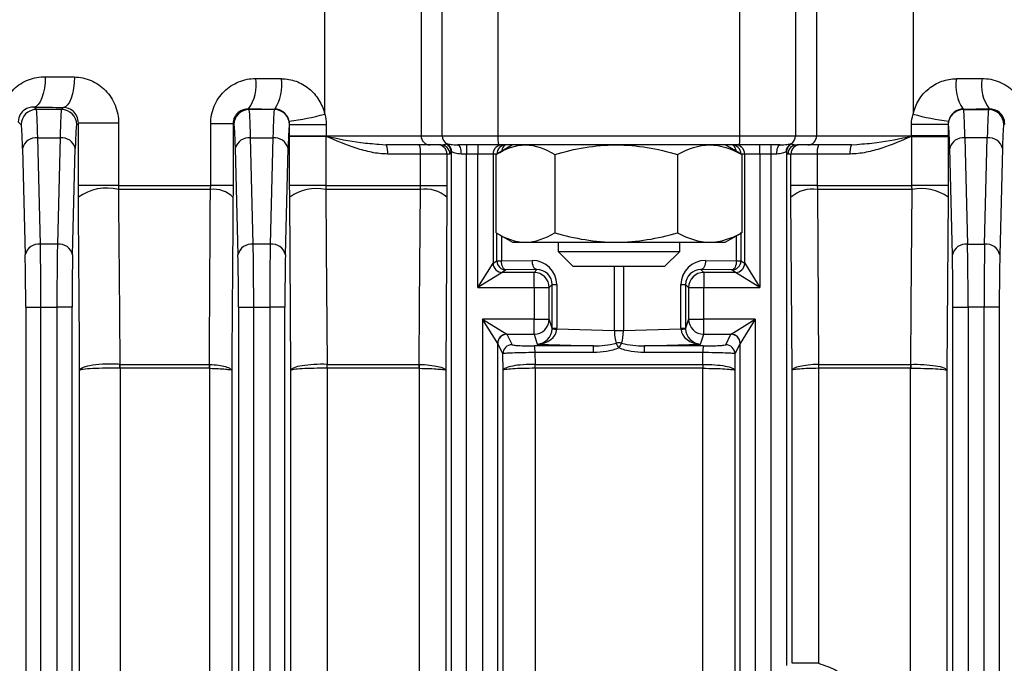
# Model space of a CAD drawing. Header units: millimetres. Extents: x -1311 to -483, y -267 to 512.
# Tile 24 of 58: x -911 to -878, y -118 to -97. Entities that reach past the tile are written whole.
import ezdxf

# ---------------------------------------------------------------- set-up
doc = ezdxf.new("R2010")
doc.units = ezdxf.units.MM

msp = doc.modelspace()

# ---------------------------------------------------------------- linework, layer by layer
at = {"color": 7, "linetype": 'Continuous', "lineweight": 25}
for p, q in [((-900.81, -100.15), (-900.81, -95.162)), ((-897.637, -95.162), (-897.637, -100.862)), ((-896.946, -100.862), (-896.946, -95.162)), ((-895.112, -95.162), (-895.112, -100.862)), ((-887.15, -100.862), (-887.15, -95.162)), ((-885.317, -95.162), (-885.317, -100.862)), ((-884.625, -100.862), (-884.625, -95.162)), ((-881.453, -95.162), (-881.453, -100.15)), ((-910.295, -99.999), (-910.374, -99.92)), ((-909.468, -99.999), (-910.295, -99.999)), ((-909.399, -99.93), (-909.468, -99.999)), ((-903.295, -99.999), (-903.315, -99.979)), ((-902.468, -99.999), (-903.295, -99.999)), ((-902.453, -99.985), (-902.468, -99.999)), ((-879.809, -99.985), (-879.795, -99.999)), ((-879.795, -99.999), (-878.968, -99.999)), ((-878.968, -99.999), (-878.948, -99.979)), ((-910.89, -100.403), (-910.795, -100.499)), ((-908.968, -100.499), (-908.913, -100.444)), ((-908.913, -102.497), (-908.913, -100.444)), ((-907.588, -100.444), (-908.913, -100.444)), ((-907.588, -100.444), (-907.588, -102.497)), ((-903.825, -100.469), (-904.558, -100.469)), ((-904.558, -102.497), (-904.558, -100.469)), ((-903.825, -100.469), (-903.825, -102.497)), ((-903.825, -100.469), (-903.795, -100.499)), ((-901.968, -100.499), (-901.962, -100.493)), ((-901.962, -100.862), (-901.962, -100.493)), ((-901.962, -100.493), (-900.757, -100.493)), ((-900.757, -100.493), (-900.757, -100.862)), ((-881.505, -100.862), (-881.505, -100.493)), ((-880.301, -100.493), (-881.505, -100.493)), ((-880.301, -100.493), (-880.301, -100.862)), ((-880.295, -100.499), (-880.301, -100.493)), ((-878.438, -100.469), (-878.468, -100.499)), ((-910.162, -104.43), (-910.249, -100.933)), ((-910.249, -100.933), (-909.514, -100.933)), ((-909.514, -100.933), (-909.6, -104.43)), ((-903.162, -104.43), (-903.249, -100.933)), ((-903.249, -100.933), (-902.514, -100.933)), ((-902.514, -100.933), (-902.6, -104.43)), ((-901.962, -100.862), (-900.757, -100.862)), ((-901.962, -102.497), (-901.962, -100.89)), ((-900.771, -100.881), (-900.771, -102.497)), ((-900.757, -100.862), (-897.637, -100.862)), ((-897.637, -100.862), (-896.946, -100.862)), ((-896.946, -100.862), (-895.112, -100.862)), ((-895.112, -100.862), (-887.15, -100.862)), ((-887.15, -100.862), (-885.317, -100.862)), ((-885.317, -100.862), (-884.625, -100.862)), ((-884.625, -100.862), (-881.505, -100.862)), ((-880.301, -100.862), (-881.505, -100.862)), ((-881.491, -102.497), (-881.491, -100.881)), ((-880.301, -100.89), (-880.301, -102.497)), ((-879.749, -100.933), (-879.662, -104.43)), ((-879.014, -100.933), (-879.749, -100.933)), ((-879.1, -104.43), (-879.014, -100.933)), ((-910.749, -101.277), (-910.662, -104.775)), ((-909.101, -104.775), (-909.014, -101.277)), ((-903.749, -101.277), (-903.662, -104.775)), ((-902.101, -104.775), (-902.014, -101.277)), ((-899.025, -101.139), (-898.783, -101.162)), ((-897.342, -101.162), (-898.783, -101.162)), ((-896.991, -101.162), (-897.342, -101.162)), ((-895.092, -101.162), (-896.432, -101.162)), ((-896.144, -101.162), (-896.144, -101.462)), ((-895.768, -101.162), (-895.768, -101.462)), ((-894.631, -101.162), (-895.171, -101.474)), ((-887.171, -101.162), (-895.092, -101.162)), ((-887.091, -101.474), (-887.631, -101.162)), ((-885.83, -101.162), (-887.171, -101.162)), ((-886.494, -101.462), (-886.494, -101.162)), ((-886.118, -101.462), (-886.118, -101.162)), ((-884.921, -101.162), (-885.272, -101.162)), ((-883.479, -101.162), (-884.921, -101.162)), ((-883.479, -101.162), (-883.299, -101.145)), ((-880.162, -104.775), (-880.249, -101.277)), ((-878.514, -101.277), (-878.601, -104.775)), ((-897.658, -101.462), (-898.738, -101.462)), ((-896.787, -101.462), (-897.658, -101.462)), ((-897.658, -102.497), (-897.658, -101.462)), ((-896.787, -101.462), (-896.787, -102.497)), ((-896.691, -101.462), (-896.787, -101.462)), ((-896.644, -101.401), (-896.644, -210.924)), ((-896.144, -101.462), (-896.324, -101.462)), ((-895.768, -101.462), (-896.144, -101.462)), ((-896.144, -210.862), (-896.144, -101.462)), ((-895.269, -101.462), (-895.768, -101.462)), ((-895.768, -105.854), (-895.768, -101.462)), ((-895.269, -101.462), (-895.269, -105.054)), ((-895.151, -101.462), (-895.269, -101.462)), ((-895.171, -104.05), (-895.171, -101.475)), ((-893.242, -101.475), (-893.242, -104.05)), ((-889.202, -101.475), (-889.202, -104.05)), ((-887.091, -101.475), (-887.147, -101.457)), ((-886.994, -101.462), (-887.112, -101.462)), ((-887.091, -101.475), (-887.091, -104.05)), ((-886.494, -101.462), (-886.994, -101.462)), ((-886.994, -105.054), (-886.994, -101.462)), ((-886.118, -101.462), (-886.494, -101.462)), ((-886.494, -101.462), (-886.494, -105.854)), ((-885.938, -101.462), (-886.118, -101.462)), ((-886.118, -118.48), (-886.118, -101.462)), ((-885.619, -101.401), (-885.619, -118.279)), ((-885.475, -101.462), (-885.572, -101.462)), ((-885.475, -102.497), (-885.475, -101.462)), ((-884.605, -101.462), (-885.475, -101.462)), ((-884.605, -101.462), (-884.605, -102.497)), ((-883.524, -101.462), (-884.605, -101.462)), ((-907.588, -102.497), (-908.913, -102.497)), ((-904.569, -102.626), (-907.597, -102.626)), ((-907.588, -102.497), (-904.558, -102.497)), ((-903.825, -102.497), (-904.558, -102.497)), ((-900.771, -102.497), (-901.962, -102.497)), ((-897.663, -102.626), (-900.776, -102.626)), ((-900.771, -102.497), (-897.658, -102.497)), ((-897.658, -102.497), (-896.787, -102.497)), ((-884.605, -102.497), (-885.475, -102.497)), ((-884.605, -102.497), (-881.491, -102.497)), ((-881.486, -102.626), (-884.599, -102.626)), ((-880.301, -102.497), (-881.491, -102.497)), ((-901.92, -108.572), (-901.96, -102.885)), ((-896.789, -102.885), (-896.829, -108.572)), ((-885.434, -108.572), (-885.474, -102.885)), ((-880.302, -102.885), (-880.343, -108.572)), ((-895.171, -104.051), (-894.631, -104.362)), ((-895.147, -104.973), (-895.147, -104.065)), ((-894.997, -104.151), (-894.997, -104.973)), ((-887.631, -104.362), (-887.091, -104.051)), ((-887.266, -104.973), (-887.266, -104.151)), ((-887.091, -104.05), (-887.147, -104.068)), ((-887.116, -104.065), (-887.116, -104.973)), ((-909.6, -104.43), (-910.162, -104.43)), ((-902.6, -104.43), (-903.162, -104.43)), ((-894.631, -104.362), (-894.207, -104.362)), ((-894.207, -104.362), (-891.222, -104.362)), ((-893.131, -104.362), (-893.131, -104.662)), ((-891.222, -104.362), (-888.147, -104.362)), ((-889.131, -104.662), (-889.131, -104.362)), ((-888.147, -104.362), (-887.631, -104.362)), ((-879.662, -104.43), (-879.1, -104.43)), ((-893.131, -104.662), (-892.631, -105.162)), ((-893.131, -104.662), (-889.131, -104.662)), ((-889.631, -105.162), (-889.131, -104.662)), ((-895.768, -105.854), (-895.269, -105.054)), ((-895.268, -105.054), (-895.147, -104.973)), ((-895.147, -104.973), (-894.997, -104.973)), ((-894.997, -104.973), (-893.981, -104.963)), ((-893.831, -105.263), (-894.847, -105.273)), ((-893.831, -105.263), (-893.923, -105.354)), ((-889.631, -105.162), (-892.631, -105.162)), ((-891.281, -107.279), (-891.281, -105.162)), ((-890.981, -105.162), (-890.981, -107.279)), ((-888.34, -105.354), (-888.431, -105.263)), ((-887.416, -105.273), (-888.431, -105.263)), ((-888.281, -104.963), (-887.266, -104.973)), ((-887.266, -104.973), (-887.116, -104.973)), ((-887.116, -104.973), (-886.994, -105.054)), ((-886.994, -105.054), (-886.494, -105.854)), ((-894.969, -105.354), (-895.768, -105.854)), ((-894.847, -105.273), (-894.969, -105.354)), ((-893.923, -105.354), (-894.969, -105.354)), ((-893.923, -105.854), (-893.923, -105.354)), ((-888.34, -105.354), (-888.34, -105.854)), ((-887.294, -105.354), (-888.34, -105.354)), ((-887.294, -105.354), (-887.416, -105.273)), ((-886.494, -105.854), (-887.294, -105.354)), ((-895.768, -105.854), (-893.923, -105.854)), ((-893.923, -105.854), (-893.923, -106.888)), ((-893.923, -105.854), (-893.423, -105.854)), ((-893.423, -105.854), (-893.323, -105.754)), ((-893.423, -106.888), (-893.423, -105.854)), ((-893.323, -107.186), (-893.323, -105.754)), ((-893.323, -105.754), (-893.173, -105.754)), ((-893.173, -105.754), (-893.173, -107.186)), ((-889.089, -107.186), (-889.089, -105.754)), ((-889.089, -105.754), (-888.939, -105.754)), ((-888.939, -105.754), (-888.84, -105.854)), ((-888.939, -105.754), (-888.939, -107.186)), ((-888.84, -105.854), (-888.34, -105.854)), ((-888.84, -105.854), (-888.84, -106.888)), ((-888.34, -106.888), (-888.34, -105.854)), ((-888.34, -105.854), (-886.494, -105.854)), ((-910.644, -106.495), (-910.644, -205.829)), ((-910.644, -106.495), (-910.144, -106.495)), ((-910.144, -205.829), (-910.144, -106.495)), ((-910.144, -106.495), (-909.618, -106.495)), ((-909.618, -106.495), (-909.618, -205.829)), ((-909.119, -106.495), (-909.618, -106.495)), ((-909.119, -205.829), (-909.119, -106.495)), ((-903.644, -106.495), (-903.644, -205.829)), ((-903.644, -106.495), (-903.144, -106.495)), ((-903.144, -205.829), (-903.144, -106.495)), ((-903.144, -106.495), (-902.618, -106.495)), ((-902.618, -106.495), (-902.618, -205.829)), ((-902.119, -106.495), (-902.618, -106.495)), ((-902.119, -205.829), (-902.119, -106.495)), ((-880.144, -205.829), (-880.144, -106.495)), ((-880.144, -106.495), (-879.644, -106.495)), ((-879.644, -106.495), (-879.644, -205.829)), ((-879.118, -106.495), (-879.644, -106.495)), ((-879.118, -205.829), (-879.118, -106.495)), ((-878.619, -106.495), (-879.118, -106.495)), ((-878.619, -106.495), (-878.619, -205.829)), ((-893.923, -106.888), (-895.618, -106.888)), ((-895.618, -106.888), (-895.618, -205.437)), ((-895.119, -107.687), (-895.618, -106.888)), ((-895.618, -106.888), (-894.82, -107.387)), ((-893.923, -106.888), (-893.423, -106.888)), ((-893.923, -107.387), (-893.923, -106.888)), ((-893.323, -107.186), (-893.423, -106.888)), ((-893.323, -107.186), (-893.173, -107.186)), ((-889.089, -107.186), (-888.939, -107.186)), ((-888.84, -106.888), (-888.939, -107.186)), ((-888.84, -106.888), (-888.34, -106.888)), ((-886.644, -106.888), (-888.34, -106.888)), ((-888.34, -107.387), (-888.34, -106.888)), ((-887.443, -107.387), (-886.644, -106.888)), ((-886.644, -106.888), (-887.144, -107.687)), ((-886.644, -106.888), (-886.644, -118.589)), ((-894.82, -107.387), (-893.923, -107.387)), ((-894.819, -107.388), (-894.647, -107.732)), ((-893.923, -107.387), (-893.815, -107.709)), ((-891.281, -107.279), (-893.174, -107.222)), ((-890.981, -107.279), (-891.281, -107.279)), ((-889.088, -107.222), (-890.981, -107.279)), ((-888.447, -107.709), (-888.34, -107.387)), ((-888.34, -107.387), (-887.443, -107.387)), ((-887.615, -107.732), (-887.444, -107.388)), ((-895.119, -204.637), (-895.119, -107.688)), ((-894.947, -108.031), (-895.119, -107.688)), ((-893.815, -107.709), (-891.969, -107.765)), ((-890.294, -107.765), (-888.447, -107.709)), ((-887.144, -107.688), (-887.316, -108.031)), ((-887.144, -119.033), (-887.144, -107.688)), ((-894.943, -108.572), (-894.947, -108.031)), ((-893.892, -107.991), (-893.889, -108.377)), ((-888.374, -108.377), (-888.371, -107.991)), ((-887.316, -108.031), (-887.319, -108.572)), ((-907.541, -108.377), (-904.602, -108.377)), ((-900.728, -108.377), (-897.7, -108.377)), ((-893.889, -108.377), (-893.888, -108.377)), ((-893.888, -108.377), (-888.374, -108.377)), ((-888.374, -108.377), (-888.374, -108.377)), ((-884.563, -108.377), (-881.535, -108.377)), ((-908.87, -203.753), (-908.87, -108.572)), ((-907.535, -108.506), (-907.535, -203.819)), ((-904.597, -108.506), (-907.535, -108.506)), ((-904.592, -203.818), (-904.592, -108.506)), ((-903.868, -108.572), (-903.868, -203.753)), ((-901.92, -203.753), (-901.92, -108.572)), ((-900.724, -108.506), (-900.724, -203.819)), ((-897.697, -108.506), (-900.724, -108.506)), ((-897.695, -203.819), (-897.695, -108.506)), ((-896.829, -108.572), (-896.829, -203.753)), ((-894.943, -203.753), (-894.943, -108.572)), ((-893.887, -108.506), (-893.887, -203.819)), ((-888.375, -108.506), (-893.887, -108.506)), ((-888.375, -119.026), (-888.375, -108.506)), ((-887.319, -108.572), (-887.319, -119.026)), ((-885.434, -118.203), (-885.434, -108.572)), ((-884.568, -108.506), (-884.568, -118.203)), ((-881.538, -108.506), (-884.565, -108.506)), ((-881.538, -203.819), (-881.538, -108.506)), ((-880.343, -108.572), (-880.343, -203.753)), ((-884.568, -118.203), (-885.434, -118.203))]:
    msp.add_line(p, q, dxfattribs=at)
at = {"color": 7, "linetype": 'Continuous', "lineweight": 25, "flags": 128}
for points in [[(-910, -98.92), (-910.009, -99.112), (-910.031, -99.297), (-910.066, -99.468), (-910.113, -99.619), (-910.169, -99.743), (-910.233, -99.837), (-910.302, -99.897), (-910.374, -99.92)], [(-909.044, -98.93), (-909.052, -99.122), (-909.074, -99.307), (-909.107, -99.478), (-909.151, -99.629), (-909.204, -99.753), (-909.265, -99.847), (-909.331, -99.907), (-909.399, -99.93)], [(-896.432, -101.162), (-896.411, -101.168), (-896.391, -101.185), (-896.372, -101.213), (-896.356, -101.25), (-896.343, -101.296), (-896.333, -101.348), (-896.326, -101.404), (-896.324, -101.462)], [(-894.847, -101.162), (-894.876, -101.168), (-894.904, -101.185), (-894.93, -101.213), (-894.953, -101.25), (-894.972, -101.296), (-894.986, -101.348), (-894.99, -101.369)], [(-887.273, -101.369), (-887.277, -101.348), (-887.291, -101.296), (-887.31, -101.25), (-887.332, -101.213), (-887.358, -101.185), (-887.386, -101.168), (-887.416, -101.162)], [(-885.938, -101.462), (-885.936, -101.404), (-885.93, -101.348), (-885.92, -101.296), (-885.907, -101.25), (-885.89, -101.213), (-885.872, -101.185), (-885.851, -101.168), (-885.83, -101.162)], [(-900.776, -102.626), (-900.761, -104.556), (-900.73, -108.377)], [(-897.7, -108.377), (-897.687, -106.447), (-897.663, -102.626)], [(-884.599, -102.626), (-884.587, -104.556), (-884.563, -108.377)], [(-881.532, -108.377), (-881.517, -106.447), (-881.486, -102.626)], [(-894.847, -105.273), (-894.876, -105.266), (-894.904, -105.249), (-894.93, -105.221), (-894.952, -105.183), (-894.971, -105.138), (-894.985, -105.087), (-894.994, -105.031), (-894.997, -104.973)], [(-893.831, -105.263), (-893.86, -105.256), (-893.888, -105.238), (-893.914, -105.21), (-893.937, -105.173), (-893.955, -105.128), (-893.969, -105.076), (-893.978, -105.021), (-893.981, -104.963)], [(-888.281, -104.963), (-888.285, -105.021), (-888.293, -105.076), (-888.307, -105.128), (-888.326, -105.173), (-888.349, -105.21), (-888.374, -105.238), (-888.402, -105.256), (-888.431, -105.263)], [(-887.266, -104.973), (-887.269, -105.031), (-887.278, -105.087), (-887.292, -105.138), (-887.31, -105.183), (-887.333, -105.221), (-887.359, -105.249), (-887.387, -105.266), (-887.416, -105.273)]]:
    msp.add_lwpolyline(points, dxfattribs=at)
at = {"color": 7, "linetype": 'Continuous', "lineweight": 25}
for centre, radius, start, end in [((-904.379, -99.2), 1.32, 323.7808, 9.5913), ((-903.608, -99.207), 1.392, 326.0215, 9.1722), ((-878.655, -99.207), 1.392, 170.8278, 213.9785), ((-877.884, -99.2), 1.32, 170.4087, 216.2192), ((-910.295, -100.499), 0.5, 90.046, 179.954), ((-909.468, -100.499), 0.5, 0.046, 89.954), ((-903.295, -100.499), 0.5, 90.046, 179.954), ((-902.468, -100.499), 0.5, 0.046, 89.954), ((-879.795, -100.499), 0.5, 90.046, 179.954), ((-878.968, -100.499), 0.5, 0.046, 89.954), ((-902.841, -92.862), 7.566, 276.5774, 285.5752), ((-879.421, -92.862), 7.566, 254.4248, 263.4226), ((-910.307, -101.385), 0.455, 82.7582, 166.3437), ((-909.456, -101.385), 0.455, 13.6563, 97.2418), ((-903.307, -101.385), 0.455, 82.7582, 166.3437), ((-902.456, -101.385), 0.455, 13.6563, 97.2418), ((-902.342, -100.877), 1.571, 359.8546, 0.1923), ((-902.319, -100.246), 1.683, 337.7435, 338.1216), ((-897.34, -100.865), 0.298, 179.5648, 269.5581), ((-896.645, -100.863), 0.3, 179.813, 242.7041), ((-893.995, -100.937), 1.12, 176.1779, 191.6082), ((-888.268, -100.937), 1.12, 348.3918, 3.8221), ((-885.617, -100.863), 0.3, 297.2959, 0.187), ((-884.923, -100.865), 0.298, 270.4419, 0.4352), ((-879.944, -100.246), 1.683, 201.8784, 202.2565), ((-879.92, -100.877), 1.571, 179.8077, 180.1454), ((-879.807, -101.385), 0.455, 82.7582, 166.3437), ((-878.956, -101.385), 0.455, 13.6563, 97.2418), ((-899.27, -101.389), 0.537, 352.1523, 24.9799), ((-898.267, -101.389), 0.614, 353.0999, 21.6278), ((-897.087, -101.462), 0.3, 359.9902, 89.9902), ((-896.991, -101.462), 0.3, 359.9902, 89.9902), ((-896.944, -101.402), 0.3, 0.158, 64.2945), ((-896.923, -101.392), 0.297, 358.7465, 61.8552), ((-894.969, -101.462), 0.3, 90.0098, 180.0098), ((-894.847, -101.462), 0.3, 90.0098, 180.0098), ((-887.416, -101.462), 0.3, 359.9902, 89.9902), ((-887.294, -101.462), 0.3, 359.9902, 89.9902), ((-885.34, -101.392), 0.297, 118.1448, 181.2535), ((-885.319, -101.402), 0.3, 115.7055, 179.842), ((-885.272, -101.462), 0.3, 90.0098, 180.0098), ((-885.175, -101.462), 0.3, 90.0098, 180.0098), ((-883.995, -101.389), 0.614, 158.3722, 186.9001), ((-882.993, -101.389), 0.537, 155.0201, 187.8477), ((-907.976, -104.168), 1.588, 76.1827, 126.0915), ((-904.459, -103.506), 0.887, 44.472, 97.0958), ((-901.083, -104.059), 1.466, 77.903, 126.7544), ((-897.501, -103.684), 1.07, 48.2939, 98.7388), ((-884.762, -103.684), 1.07, 81.2612, 131.7061), ((-881.179, -104.059), 1.466, 53.2456, 102.097), ((-910.22, -104.882), 0.455, 82.7582, 166.3437), ((-909.543, -104.882), 0.455, 13.6563, 97.2418), ((-903.22, -104.882), 0.455, 82.7582, 166.3437), ((-902.543, -104.882), 0.455, 13.6563, 97.2418), ((-879.72, -104.882), 0.455, 82.7582, 166.3437), ((-879.043, -104.882), 0.455, 13.6563, 97.2418), ((-894.969, -105.054), 0.3, 180.046, 269.954), ((-894.968, -105.054), 0.3, 180.0252, 269.9639), ((-894.847, -104.973), 0.3, 180.0252, 269.9639), ((-887.416, -104.973), 0.3, 270.0361, 359.9748), ((-887.294, -105.054), 0.3, 270.046, 359.954), ((-887.294, -105.054), 0.3, 270.0361, 359.9748), ((-893.923, -105.854), 0.5, 0.0204, 89.9796), ((-888.34, -105.854), 0.5, 90.0204, 179.9796), ((-893.923, -106.887), 0.5, 270.0264, 359.9038), ((-893.145, -106.04), 1.182, 261.276, 268.5622), ((-889.118, -106.04), 1.182, 271.4378, 278.724), ((-888.34, -106.887), 0.5, 180.0962, 269.9736), ((-894.819, -107.688), 0.301, 90.1836, 179.8164), ((-894.818, -107.689), 0.3, 90.0624, 179.8786), ((-887.444, -107.689), 0.3, 0.1214, 89.9376), ((-887.444, -107.688), 0.301, 0.1836, 89.8164), ((-894.647, -108.032), 0.3, 90.0624, 179.8786), ((-894.911, -107.954), 1.02, 357.9391, 10.466), ((-895.302, -107.95), 3.338, 359.3639, 3.1748), ((-891.131, -108.028), 0.363, 76.0034, 103.9966), ((-892.407, -108.442), 1.413, 25.491, 32.8036), ((-889.856, -108.442), 1.413, 147.1964, 154.509), ((-886.961, -107.95), 3.338, 176.8252, 180.6361), ((-887.352, -107.954), 1.02, 169.534, 182.0609), ((-887.616, -108.032), 0.3, 0.1214, 89.9376), ((-909.034, -108.447), 1.49, 357.7192, 2.6955), ((-908.986, -108.505), 1.451, 359.9692, 5.0856), ((-906.363, -108.505), 1.766, 359.9737, 4.1768), ((-906.351, -108.435), 1.76, 357.6934, 1.8933), ((-903.276, -108.45), 2.546, 358.7441, 1.6565), ((-903.2, -108.505), 2.476, 359.9805, 2.9769), ((-901.312, -108.505), 3.615, 359.9863, 2.0381), ((-901.307, -108.429), 3.613, 358.7748, 0.8254), ((-902.653, -108.472), 8.765, 359.7746, 0.6205), ((-902.495, -108.505), 8.607, 359.9942, 0.8556), ((-879.768, -108.505), 8.607, 179.1444, 180.0058), ((-879.61, -108.472), 8.765, 179.3795, 180.2254), ((-880.956, -108.429), 3.613, 179.1746, 181.2252), ((-880.951, -108.505), 3.615, 177.9619, 180.0137), ((-879.063, -108.505), 2.476, 177.0231, 180.0195), ((-878.987, -108.45), 2.546, 178.3435, 181.2559)]:
    msp.add_arc(centre, radius, start, end, dxfattribs=at)
for centre, major_axis, ratio, start_param, end_param in [((-891.131, -97.669), (50.5, 0), 0.026704, 4.329457, 4.349788), ((-891.131, -97.669), (50.5, 0), 0.026704, 4.473559, 4.490731), ((-891.131, -97.669), (50.5, 0), 0.026704, 4.934047, 4.951219), ((-891.131, -98.669), (51.5, 0), 0.026186, 4.329457, 4.349788), ((-910.297, -102.998), (0, 3), 0.021822, 5.471607, 6.257005), ((-909.466, -102.998), (0, 3), 0.021822, 0.02618, 0.811578), ((-891.131, -98.669), (51.5, 0), 0.026186, 4.473559, 4.490731), ((-903.297, -102.998), (0, 3), 0.021822, 5.471607, 6.257005), ((-902.466, -102.998), (0, 3), 0.021822, 0.02618, 0.811578), ((-891.131, -98.669), (51.5, 0), 0.026186, 4.934047, 4.951219), ((-879.797, -102.998), (0, 3), 0.021822, 5.471607, 6.257005), ((-878.966, -102.998), (0, 3), 0.021822, 0.02618, 0.811578), ((-910.796, -102.998), (0, 2.5), 0.026186, 5.471607, 6.257005), ((-908.966, -102.998), (0, 2.5), 0.026186, 0.02618, 0.811578), ((-903.796, -102.998), (0, 2.5), 0.026186, 5.471607, 6.257005), ((-901.966, -102.998), (0, 2.5), 0.026186, 0.02618, 0.811578), ((-880.296, -102.998), (0, 2.5), 0.026186, 5.471607, 6.257005), ((-878.466, -102.998), (0, 2.5), 0.026186, 0.02618, 0.811578), ((-896.991, -100.862), (0.402, 0), 0.746822, 4.712389, 5.168429), ((-885.272, -100.862), (0.402, 0), 0.746822, 4.256349, 4.712389), ((-896.691, -100.862), (0, 0.6), 0.177099, 3.141593, 3.597633), ((-885.572, -100.862), (0, 0.6), 0.177099, 2.685553, 3.141593), ((-910.21, -106.495), (0, 3), 0.021822, 4.712389, 5.471607), ((-909.553, -106.495), (0, 3), 0.021822, 0.811578, 1.570796), ((-903.21, -106.495), (0, 3), 0.021822, 4.712389, 5.471607), ((-902.553, -106.495), (0, 3), 0.021822, 0.811578, 1.570796), ((-879.71, -106.495), (0, 3), 0.021822, 4.712389, 5.471607), ((-879.053, -106.495), (0, 3), 0.021822, 0.811578, 1.570796), ((-910.71, -106.495), (0, 2.5), 0.026186, 4.712389, 5.471607), ((-909.053, -106.495), (0, 2.5), 0.026186, 0.811578, 1.570796), ((-903.71, -106.495), (0, 2.5), 0.026186, 4.712389, 5.471607), ((-902.053, -106.495), (0, 2.5), 0.026186, 0.811578, 1.570796), ((-880.21, -106.495), (0, 2.5), 0.026186, 4.712389, 5.471607), ((-878.553, -106.495), (0, 2.5), 0.026186, 0.811578, 1.570796), ((-895.268, -105.854), (0, 0.8), 0.026186, 0.017453, 0.02618), ((-893.982, -105.763), (0.745, 0.317), 0.985565, 5.885726, 7.456218), ((-893.832, -105.763), (0.468, 0.202), 0.97695, 5.884526, 7.455018), ((-888.281, -105.763), (0.745, -0.317), 0.985565, 1.96856, 3.539052), ((-888.431, -105.763), (0.468, -0.202), 0.97695, 1.96976, 3.540252), ((-886.995, -105.854), (0, 0.8), 0.026186, 6.257005, 6.265732), ((-894.968, -105.854), (0, 0.5), 0.041897, 0.017453, 0.02618), ((-887.294, -105.854), (0, 0.5), 0.041897, 6.257005, 6.265732), ((-893.815, -107.21), (0.298, 0.412), 0.95044, 3.792735, 5.318192), ((-893.832, -107.161), (0.407, -0.321), 0.949144, 0.598069, 0.642496), ((-893.982, -107.161), (0.649, -0.498), 0.96798, 0.594489, 0.638915), ((-888.281, -107.161), (0.649, 0.498), 0.96798, 2.502677, 2.547104), ((-888.431, -107.161), (0.407, 0.321), 0.949144, 2.499097, 2.543523), ((-888.447, -107.21), (-0.298, 0.412), 0.95044, 0.964994, 2.49045), ((-895.618, -107.389), (0.8, 0), 0.052408, 0.02618, 0.05236), ((-893.815, -107.21), (0.641, 0.027), 0.777384, 4.679287, 6.204744), ((-891.131, -107.291), (-0.011, 0.501), 0.299127, 1.539767, 2.440671), ((-891.131, -107.291), (0.011, 0.501), 0.299127, 3.842514, 4.743419), ((-888.447, -107.21), (0.641, -0.027), 0.777384, 3.220034, 4.745491), ((-886.644, -107.389), (0.8, 0), 0.052408, 3.089233, 3.115413), ((-895.618, -107.689), (0.5, 0), 0.083852, 0.02618, 0.05236), ((-891.131, -110.315), (48.648, 0), 0.052413, 1.588008, 1.627901), ((-891.131, -110.315), (48.648, 0), 0.052413, 1.513692, 1.553585), ((-886.644, -107.689), (0.5, 0), 0.083852, 3.089233, 3.115413)]:
    msp.add_ellipse(centre, major_axis=major_axis, ratio=ratio, start_param=start_param, end_param=end_param, dxfattribs=at)
for points, knots in [([(-911.487, -100.403), (-911.487, -100.198), (-911.445, -99.996), (-911.327, -99.72), (-911.278, -99.632), (-911.166, -99.471), (-911.103, -99.397), (-910.892, -99.194), (-910.73, -99.091), (-910.375, -98.952), (-910.19, -98.918), (-910, -98.92)], [0, 0, 0, 0, 0.25, 0.25, 0.375, 0.375, 0.5, 0.5, 0.75, 0.75, 1, 1, 1, 1]), ([(-909.044, -98.93), (-908.855, -98.932), (-908.668, -98.972), (-908.321, -99.121), (-908.158, -99.232), (-907.888, -99.509), (-907.777, -99.676), (-907.665, -99.952), (-907.636, -100.049), (-907.597, -100.244), (-907.588, -100.343), (-907.588, -100.444)], [0, 0, 0, 0, 0.25, 0.25, 0.5, 0.5, 0.75, 0.75, 0.875, 0.875, 1, 1, 1, 1]), ([(-904.558, -100.469), (-904.558, -100.269), (-904.518, -100.071), (-904.406, -99.8), (-904.359, -99.712), (-904.25, -99.55), (-904.188, -99.475), (-904.051, -99.338), (-903.975, -99.276), (-903.814, -99.17), (-903.729, -99.125), (-903.462, -99.015), (-903.272, -98.978), (-903.078, -98.98)], [0, 0, 0, 0, 0.25, 0.25, 0.375, 0.375, 0.5, 0.5, 0.625, 0.625, 0.75, 0.75, 1, 1, 1, 1]), ([(-902.234, -98.985), (-902.069, -98.986), (-901.905, -99.016), (-901.597, -99.128), (-901.452, -99.211), (-901.197, -99.42), (-901.086, -99.548), (-900.911, -99.83), (-900.847, -99.988), (-900.81, -100.15)], [0, 0, 0, 0, 0.25, 0.25, 0.5, 0.5, 0.75, 0.75, 1, 1, 1, 1]), ([(-881.453, -100.15), (-881.378, -99.822), (-881.196, -99.526), (-880.809, -99.209), (-880.666, -99.128), (-880.355, -99.015), (-880.194, -98.986), (-880.029, -98.985)], [0, 0, 0, 0, 0.5, 0.5, 0.75, 0.75, 1, 1, 1, 1]), ([(-879.185, -98.98), (-878.991, -98.978), (-878.799, -99.016), (-878.444, -99.162), (-878.279, -99.271), (-878.005, -99.544), (-877.894, -99.71), (-877.781, -99.983), (-877.752, -100.078), (-877.714, -100.271), (-877.704, -100.369), (-877.704, -100.469)], [0, 0, 0, 0, 0.25, 0.25, 0.5, 0.5, 0.75, 0.75, 0.875, 0.875, 1, 1, 1, 1]), ([(-910.374, -99.92), (-910.484, -99.916), (-910.594, -99.944), (-910.743, -100.052), (-910.789, -100.099), (-910.864, -100.229), (-910.891, -100.314), (-910.89, -100.403)], [0, 0, 0, 0, 0.5, 0.5, 0.75, 0.75, 1, 1, 1, 1]), ([(-908.913, -100.444), (-908.913, -100.362), (-908.933, -100.284), (-908.996, -100.153), (-909.038, -100.099), (-909.179, -99.973), (-909.29, -99.933), (-909.399, -99.93)], [0, 0, 0, 0, 0.25, 0.25, 0.5, 0.5, 1, 1, 1, 1]), ([(-903.315, -99.979), (-903.434, -99.977), (-903.552, -100.014), (-903.7, -100.138), (-903.743, -100.19), (-903.806, -100.318), (-903.825, -100.393), (-903.825, -100.469)], [0, 0, 0, 0, 0.5, 0.5, 0.75, 0.75, 1, 1, 1, 1]), ([(-901.975, -100.378), (-902.002, -100.261), (-902.07, -100.158), (-902.244, -100.022), (-902.349, -99.986), (-902.453, -99.985)], [0, 0, 0, 0, 0.5, 0.5, 1, 1, 1, 1]), ([(-879.809, -99.985), (-879.914, -99.986), (-880.018, -100.022), (-880.192, -100.158), (-880.261, -100.26), (-880.288, -100.378)], [0, 0, 0, 0, 0.5, 0.5, 1, 1, 1, 1]), ([(-878.438, -100.469), (-878.438, -100.393), (-878.456, -100.318), (-878.519, -100.191), (-878.563, -100.138), (-878.709, -100.015), (-878.829, -99.977), (-878.948, -99.979)], [0, 0, 0, 0, 0.25, 0.25, 0.5, 0.5, 1, 1, 1, 1]), ([(-900.771, -100.872), (-900.915, -100.871), (-901.062, -100.871), (-901.342, -100.873), (-901.476, -100.875), (-901.7, -100.879), (-901.794, -100.881), (-901.923, -100.885), (-901.958, -100.888), (-901.962, -100.89)], [0, 0, 0, 0, 0.25, 0.25, 0.5, 0.5, 0.75, 0.75, 1, 1, 1, 1]), ([(-900.771, -100.881), (-900.915, -100.881), (-901.062, -100.881), (-901.342, -100.881), (-901.476, -100.882), (-901.7, -100.884), (-901.794, -100.885), (-901.923, -100.887), (-901.958, -100.888), (-901.962, -100.89)], [0, 0, 0, 0, 0.25, 0.25, 0.5, 0.5, 0.75, 0.75, 1, 1, 1, 1]), ([(-898.738, -101.462), (-898.917, -101.462), (-899.092, -101.44), (-899.437, -101.371), (-899.607, -101.324), (-900.112, -101.159), (-900.437, -101.022), (-900.762, -100.883)], [0, 0, 0, 0, 0.25, 0.25, 0.5, 0.5, 1, 1, 1, 1]), ([(-900.758, -100.873), (-900.376, -100.954), (-899.789, -101.079), (-899.223, -101.124), (-899.025, -101.139)], [0, 0, 0, 0, 0.6510752, 1, 1, 1, 1]), ([(-881.501, -100.883), (-881.825, -101.022), (-882.151, -101.159), (-882.655, -101.324), (-882.826, -101.371), (-883.171, -101.44), (-883.346, -101.462), (-883.524, -101.462)], [0, 0, 0, 0, 0.5, 0.5, 0.75, 0.75, 1, 1, 1, 1]), ([(-883.299, -101.145), (-883.082, -101.128), (-882.496, -101.083), (-881.888, -100.954), (-881.505, -100.873)], [0, 0, 0, 0, 0.368838, 1, 1, 1, 1]), ([(-881.491, -100.872), (-881.348, -100.871), (-881.201, -100.871), (-880.92, -100.873), (-880.787, -100.875), (-880.562, -100.879), (-880.469, -100.881), (-880.34, -100.885), (-880.305, -100.888), (-880.301, -100.89)], [0, 0, 0, 0, 0.25, 0.25, 0.5, 0.5, 0.75, 0.75, 1, 1, 1, 1]), ([(-881.491, -100.881), (-881.348, -100.881), (-881.201, -100.881), (-880.92, -100.881), (-880.787, -100.882), (-880.562, -100.884), (-880.469, -100.885), (-880.34, -100.887), (-880.305, -100.888), (-880.301, -100.89)], [0, 0, 0, 0, 0.25, 0.25, 0.5, 0.5, 0.75, 0.75, 1, 1, 1, 1]), ([(-896.783, -101.13), (-896.758, -101.133), (-896.715, -101.14), (-896.597, -101.155), (-896.522, -101.162), (-896.432, -101.162)], [0, 0, 0, 0, 0.5, 0.5, 1, 1, 1, 1]), ([(-885.83, -101.162), (-885.741, -101.162), (-885.666, -101.155), (-885.548, -101.14), (-885.505, -101.133), (-885.48, -101.13)], [0, 0, 0, 0, 0.5, 0.5, 1, 1, 1, 1]), ([(-896.324, -101.462), (-896.399, -101.462), (-896.464, -101.448), (-896.567, -101.419), (-896.606, -101.404), (-896.627, -101.398)], [0, 0, 0, 0, 0.5, 0.5, 1, 1, 1, 1]), ([(-885.636, -101.398), (-885.657, -101.404), (-885.696, -101.419), (-885.799, -101.448), (-885.864, -101.462), (-885.938, -101.462)], [0, 0, 0, 0, 0.5, 0.5, 1, 1, 1, 1]), ([(-907.597, -102.626), (-907.591, -103.268), (-907.586, -103.91), (-907.58, -104.552), (-907.568, -105.827), (-907.557, -107.102), (-907.546, -108.377)], [0, 0, 0, 0, 0.002, 0.002, 0.002, 0.005973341, 0.005973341, 0.005973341, 0.005973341]), ([(-904.602, -108.377), (-904.598, -107.735), (-904.595, -107.093), (-904.591, -106.451), (-904.583, -105.176), (-904.576, -103.901), (-904.569, -102.626)], [0, 0, 0, 0, 0.002, 0.002, 0.002, 0.005972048, 0.005972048, 0.005972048, 0.005972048]), ([(-894.647, -107.732), (-894.645, -107.737), (-894.624, -107.742), (-894.55, -107.751), (-894.496, -107.755), (-894.293, -107.766), (-894.101, -107.77), (-893.908, -107.769)], [0, 0, 0, 0, 0.25, 0.25, 0.5, 0.5, 1, 1, 1, 1]), ([(-891.969, -107.765), (-891.843, -107.766), (-891.717, -107.762), (-891.467, -107.735), (-891.341, -107.715), (-891.219, -107.676)], [0, 0, 0, 0, 0.5, 0.5, 1, 1, 1, 1]), ([(-891.131, -107.833), (-891.261, -107.893), (-891.4, -107.93), (-891.679, -107.977), (-891.821, -107.987), (-891.964, -107.987)], [0, 0, 0, 0, 0.5, 0.5, 1, 1, 1, 1]), ([(-890.299, -107.987), (-890.442, -107.987), (-890.583, -107.977), (-890.862, -107.93), (-891.002, -107.893), (-891.131, -107.833)], [0, 0, 0, 0, 0.5, 0.5, 1, 1, 1, 1]), ([(-891.044, -107.676), (-890.922, -107.715), (-890.796, -107.735), (-890.546, -107.762), (-890.42, -107.766), (-890.294, -107.765)], [0, 0, 0, 0, 0.5, 0.5, 1, 1, 1, 1]), ([(-888.355, -107.769), (-888.258, -107.769), (-888.162, -107.768), (-887.984, -107.765), (-887.903, -107.762), (-887.767, -107.755), (-887.713, -107.751), (-887.639, -107.742), (-887.618, -107.737), (-887.615, -107.732)], [0, 0, 0, 0, 0.25, 0.25, 0.5, 0.5, 0.75, 0.75, 1, 1, 1, 1]), ([(-893.892, -107.991), (-894.028, -107.991), (-894.164, -107.992), (-894.416, -107.996), (-894.533, -107.999), (-894.727, -108.007), (-894.805, -108.011), (-894.914, -108.021), (-894.944, -108.026), (-894.947, -108.031)], [0, 0, 0, 0, 0.25, 0.25, 0.5, 0.5, 0.75, 0.75, 1, 1, 1, 1]), ([(-887.316, -108.031), (-887.319, -108.026), (-887.349, -108.021), (-887.457, -108.011), (-887.536, -108.007), (-887.73, -107.999), (-887.847, -107.996), (-888.1, -107.992), (-888.235, -107.991), (-888.371, -107.991)], [0, 0, 0, 0, 0.25, 0.25, 0.5, 0.5, 0.75, 0.75, 1, 1, 1, 1]), ([(-907.546, -108.377), (-907.62, -108.372), (-907.696, -108.369), (-907.852, -108.367), (-907.931, -108.367), (-908.163, -108.375), (-908.312, -108.388), (-908.569, -108.426), (-908.676, -108.451), (-908.787, -108.494), (-908.816, -108.509), (-908.856, -108.54), (-908.868, -108.556), (-908.87, -108.572)], [0, 0, 0, 0, 0.125, 0.125, 0.25, 0.25, 0.5, 0.5, 0.75, 0.75, 0.875, 0.875, 1, 1, 1, 1]), ([(-907.545, -108.506), (-907.62, -108.504), (-907.696, -108.503), (-907.851, -108.503), (-907.931, -108.503), (-908.162, -108.506), (-908.312, -108.51), (-908.569, -108.523), (-908.676, -108.531), (-908.787, -108.546), (-908.816, -108.551), (-908.856, -108.561), (-908.868, -108.567), (-908.87, -108.572)], [0, 0, 0, 0, 0.125, 0.125, 0.25, 0.25, 0.5, 0.5, 0.75, 0.75, 0.875, 0.875, 1, 1, 1, 1]), ([(-904.592, -108.377), (-904.387, -108.39), (-904.206, -108.416), (-904.012, -108.469), (-903.961, -108.488), (-903.89, -108.529), (-903.87, -108.551), (-903.868, -108.572)], [0, 0, 0, 0, 0.5, 0.5, 0.75, 0.75, 1, 1, 1, 1]), ([(-900.73, -108.377), (-900.874, -108.372), (-901.021, -108.374), (-901.302, -108.389), (-901.435, -108.403), (-901.659, -108.439), (-901.752, -108.463), (-901.881, -108.515), (-901.916, -108.544), (-901.92, -108.572)], [0, 0, 0, 0, 0.25, 0.25, 0.5, 0.5, 0.75, 0.75, 1, 1, 1, 1]), ([(-900.73, -108.506), (-900.873, -108.505), (-901.021, -108.505), (-901.301, -108.51), (-901.434, -108.515), (-901.659, -108.527), (-901.752, -108.535), (-901.881, -108.553), (-901.916, -108.562), (-901.92, -108.572)], [0, 0, 0, 0, 0.25, 0.25, 0.5, 0.5, 0.75, 0.75, 1, 1, 1, 1]), ([(-897.694, -108.377), (-897.577, -108.381), (-897.465, -108.388), (-897.255, -108.411), (-897.162, -108.426), (-897.005, -108.462), (-896.943, -108.482), (-896.856, -108.526), (-896.832, -108.549), (-896.829, -108.572)], [0, 0, 0, 0, 0.25, 0.25, 0.5, 0.5, 0.75, 0.75, 1, 1, 1, 1]), ([(-893.889, -108.377), (-894.023, -108.376), (-894.157, -108.381), (-894.408, -108.399), (-894.524, -108.414), (-894.719, -108.45), (-894.799, -108.472), (-894.909, -108.52), (-894.94, -108.546), (-894.943, -108.572)], [0, 0, 0, 0, 0.25, 0.25, 0.5, 0.5, 0.75, 0.75, 1, 1, 1, 1]), ([(-888.374, -108.377), (-888.239, -108.376), (-888.106, -108.381), (-887.855, -108.399), (-887.738, -108.414), (-887.543, -108.45), (-887.463, -108.472), (-887.354, -108.52), (-887.323, -108.546), (-887.319, -108.572)], [0, 0, 0, 0, 0.25, 0.25, 0.5, 0.5, 0.75, 0.75, 1, 1, 1, 1]), ([(-884.569, -108.377), (-884.686, -108.381), (-884.798, -108.388), (-885.007, -108.411), (-885.1, -108.426), (-885.258, -108.462), (-885.32, -108.482), (-885.407, -108.526), (-885.431, -108.549), (-885.434, -108.572)], [0, 0, 0, 0, 0.25, 0.25, 0.5, 0.5, 0.75, 0.75, 1, 1, 1, 1]), ([(-881.533, -108.506), (-881.389, -108.505), (-881.242, -108.505), (-880.961, -108.51), (-880.828, -108.515), (-880.604, -108.527), (-880.511, -108.535), (-880.382, -108.553), (-880.346, -108.562), (-880.343, -108.572)], [0, 0, 0, 0, 0.25, 0.25, 0.5, 0.5, 0.75, 0.75, 1, 1, 1, 1]), ([(-881.532, -108.377), (-881.389, -108.372), (-881.241, -108.374), (-880.961, -108.389), (-880.828, -108.403), (-880.603, -108.439), (-880.511, -108.463), (-880.382, -108.515), (-880.346, -108.544), (-880.343, -108.572)], [0, 0, 0, 0, 0.25, 0.25, 0.5, 0.5, 0.75, 0.75, 1, 1, 1, 1]), ([(-904.592, -108.506), (-904.387, -108.511), (-904.207, -108.52), (-904.012, -108.537), (-903.961, -108.544), (-903.89, -108.557), (-903.87, -108.565), (-903.868, -108.572)], [0, 0, 0, 0, 0.5, 0.5, 0.75, 0.75, 1, 1, 1, 1]), ([(-897.695, -108.506), (-897.577, -108.508), (-897.465, -108.51), (-897.256, -108.518), (-897.163, -108.523), (-897.005, -108.535), (-896.943, -108.542), (-896.856, -108.556), (-896.832, -108.564), (-896.829, -108.572)], [0, 0, 0, 0, 0.25, 0.25, 0.5, 0.5, 0.75, 0.75, 1, 1, 1, 1]), ([(-893.888, -108.506), (-894.023, -108.506), (-894.156, -108.507), (-894.407, -108.514), (-894.524, -108.519), (-894.719, -108.531), (-894.799, -108.538), (-894.909, -108.554), (-894.94, -108.563), (-894.943, -108.572)], [0, 0, 0, 0, 0.25, 0.25, 0.5, 0.5, 0.75, 0.75, 1, 1, 1, 1]), ([(-888.374, -108.506), (-888.24, -108.506), (-888.106, -108.507), (-887.855, -108.514), (-887.739, -108.519), (-887.544, -108.531), (-887.464, -108.538), (-887.354, -108.554), (-887.323, -108.563), (-887.319, -108.572)], [0, 0, 0, 0, 0.25, 0.25, 0.5, 0.5, 0.75, 0.75, 1, 1, 1, 1]), ([(-884.568, -108.506), (-884.686, -108.508), (-884.798, -108.51), (-885.007, -108.518), (-885.1, -108.523), (-885.257, -108.535), (-885.32, -108.542), (-885.407, -108.556), (-885.431, -108.564), (-885.434, -108.572)], [0, 0, 0, 0, 0.25, 0.25, 0.5, 0.5, 0.75, 0.75, 1, 1, 1, 1]), ([(-884.568, -118.203), (-884.358, -118.267), (-884.155, -118.348), (-883.762, -118.543), (-883.574, -118.657), (-883.221, -118.91), (-883.056, -119.051), (-882.746, -119.359), (-882.602, -119.527), (-882.346, -119.88), (-882.233, -120.066), (-882.034, -120.456), (-881.949, -120.662), (-881.815, -121.079), (-881.764, -121.292), (-881.696, -121.725), (-881.679, -121.948), (-881.679, -122.387), (-881.697, -122.605), (-881.765, -123.037), (-881.817, -123.254), (-881.953, -123.671), (-882.036, -123.873), (-882.234, -124.262), (-882.35, -124.45), (-882.608, -124.805), (-882.75, -124.97), (-883.057, -125.276), (-883.225, -125.418), (-883.759, -125.801), (-884.147, -125.993), (-884.568, -126.122)], [0, 0, 0, 0, 0.0625, 0.0625, 0.125, 0.125, 0.1875, 0.1875, 0.25, 0.25, 0.3125, 0.3125, 0.375, 0.375, 0.4375, 0.4375, 0.5, 0.5, 0.5625, 0.5625, 0.625, 0.625, 0.6875, 0.6875, 0.75, 0.75, 0.8125, 0.8125, 0.875, 0.875, 1, 1, 1, 1])]:
    msp.add_open_spline(points, degree=3, knots=knots, dxfattribs=at)
for points in [[(-901.962, -100.493), (-901.962, -100.454), (-901.966, -100.416), (-901.975, -100.378)], [(-900.81, -100.15), (-900.775, -100.262), (-900.757, -100.376), (-900.757, -100.493)], [(-881.505, -100.493), (-881.505, -100.376), (-881.487, -100.262), (-881.453, -100.15)], [(-880.288, -100.378), (-880.297, -100.416), (-880.301, -100.454), (-880.301, -100.493)], [(-901.962, -100.89), (-901.962, -100.881), (-901.962, -100.871), (-901.962, -100.862)], [(-900.771, -100.872), (-900.767, -100.872), (-900.762, -100.872), (-900.758, -100.873)], [(-900.762, -100.883), (-900.765, -100.882), (-900.768, -100.881), (-900.771, -100.881)], [(-900.757, -100.862), (-900.757, -100.866), (-900.757, -100.869), (-900.758, -100.873)], [(-881.505, -100.873), (-881.505, -100.869), (-881.505, -100.866), (-881.505, -100.862)], [(-881.505, -100.873), (-881.501, -100.872), (-881.496, -100.872), (-881.491, -100.872)], [(-881.491, -100.881), (-881.495, -100.881), (-881.498, -100.882), (-881.501, -100.883)], [(-880.301, -100.862), (-880.301, -100.871), (-880.301, -100.881), (-880.301, -100.89)], [(-896.814, -101.132), (-896.807, -101.129), (-896.797, -101.129), (-896.783, -101.13)], [(-895.171, -101.475), (-894.856, -101.284), (-894.536, -101.162), (-894.207, -101.162)], [(-894.207, -101.162), (-893.878, -101.162), (-893.557, -101.284), (-893.242, -101.475)], [(-893.242, -101.475), (-892.582, -101.284), (-891.912, -101.162), (-891.222, -101.162)], [(-891.222, -101.162), (-890.533, -101.162), (-889.862, -101.284), (-889.202, -101.475)], [(-889.202, -101.475), (-888.857, -101.284), (-888.507, -101.162), (-888.147, -101.162)], [(-888.147, -101.162), (-887.786, -101.162), (-887.436, -101.284), (-887.091, -101.475)], [(-885.48, -101.13), (-885.465, -101.129), (-885.455, -101.129), (-885.449, -101.132)], [(-896.627, -101.398), (-896.637, -101.395), (-896.643, -101.396), (-896.644, -101.401)], [(-885.619, -101.401), (-885.62, -101.396), (-885.625, -101.395), (-885.636, -101.398)], [(-908.912, -102.885), (-908.913, -102.758), (-908.913, -102.628), (-908.913, -102.497)], [(-907.588, -102.497), (-907.588, -102.541), (-907.591, -102.584), (-907.597, -102.626)], [(-904.569, -102.626), (-904.562, -102.584), (-904.558, -102.541), (-904.558, -102.497)], [(-903.825, -102.497), (-903.825, -102.628), (-903.825, -102.758), (-903.826, -102.885)], [(-901.96, -102.885), (-901.961, -102.758), (-901.962, -102.628), (-901.962, -102.497)], [(-900.771, -102.497), (-900.771, -102.541), (-900.773, -102.584), (-900.776, -102.626)], [(-897.663, -102.626), (-897.66, -102.584), (-897.658, -102.541), (-897.658, -102.497)], [(-896.787, -102.497), (-896.787, -102.628), (-896.788, -102.758), (-896.789, -102.885)], [(-885.474, -102.885), (-885.475, -102.758), (-885.475, -102.628), (-885.475, -102.497)], [(-884.605, -102.497), (-884.605, -102.541), (-884.603, -102.584), (-884.599, -102.626)], [(-881.486, -102.626), (-881.49, -102.584), (-881.491, -102.541), (-881.491, -102.497)], [(-880.301, -102.497), (-880.301, -102.628), (-880.301, -102.758), (-880.302, -102.885)], [(-908.87, -108.572), (-908.884, -106.677), (-908.898, -104.781), (-908.912, -102.885)], [(-903.826, -102.885), (-903.84, -104.781), (-903.854, -106.676), (-903.868, -108.572)], [(-895.171, -104.05), (-894.856, -104.24), (-894.536, -104.362), (-894.207, -104.362)], [(-894.207, -104.362), (-893.878, -104.362), (-893.557, -104.24), (-893.242, -104.05)], [(-893.242, -104.05), (-892.582, -104.24), (-891.912, -104.362), (-891.222, -104.362)], [(-891.222, -104.362), (-890.533, -104.362), (-889.862, -104.24), (-889.202, -104.05)], [(-889.202, -104.05), (-888.857, -104.24), (-888.507, -104.362), (-888.147, -104.362)], [(-888.147, -104.362), (-887.786, -104.362), (-887.436, -104.24), (-887.091, -104.05)], [(-891.964, -107.987), (-892.607, -107.988), (-893.249, -107.989), (-893.892, -107.991)], [(-888.371, -107.991), (-889.013, -107.989), (-889.656, -107.988), (-890.299, -107.987)], [(-907.546, -108.377), (-907.544, -108.377), (-907.542, -108.377), (-907.541, -108.377)], [(-904.602, -108.377), (-904.599, -108.377), (-904.595, -108.377), (-904.592, -108.377)], [(-900.73, -108.377), (-900.73, -108.377), (-900.729, -108.377), (-900.728, -108.377)], [(-897.7, -108.377), (-897.698, -108.377), (-897.696, -108.377), (-897.694, -108.377)], [(-884.563, -108.377), (-884.565, -108.377), (-884.567, -108.377), (-884.569, -108.377)], [(-881.535, -108.377), (-881.534, -108.377), (-881.533, -108.377), (-881.532, -108.377)], [(-907.535, -108.506), (-907.538, -108.506), (-907.542, -108.506), (-907.545, -108.506)], [(-904.592, -108.506), (-904.594, -108.506), (-904.596, -108.506), (-904.597, -108.506)], [(-900.724, -108.506), (-900.726, -108.506), (-900.728, -108.506), (-900.73, -108.506)], [(-897.695, -108.506), (-897.696, -108.506), (-897.696, -108.506), (-897.697, -108.506)], [(-893.887, -108.506), (-893.888, -108.506), (-893.888, -108.506), (-893.888, -108.506)], [(-888.375, -108.506), (-888.375, -108.506), (-888.375, -108.506), (-888.374, -108.506)], [(-884.565, -108.506), (-884.566, -108.506), (-884.567, -108.506), (-884.568, -108.506)], [(-881.533, -108.506), (-881.535, -108.506), (-881.536, -108.506), (-881.538, -108.506)]]:
    msp.add_open_spline(points, degree=3, dxfattribs=at)

doc.saveas('drawing.dxf')
